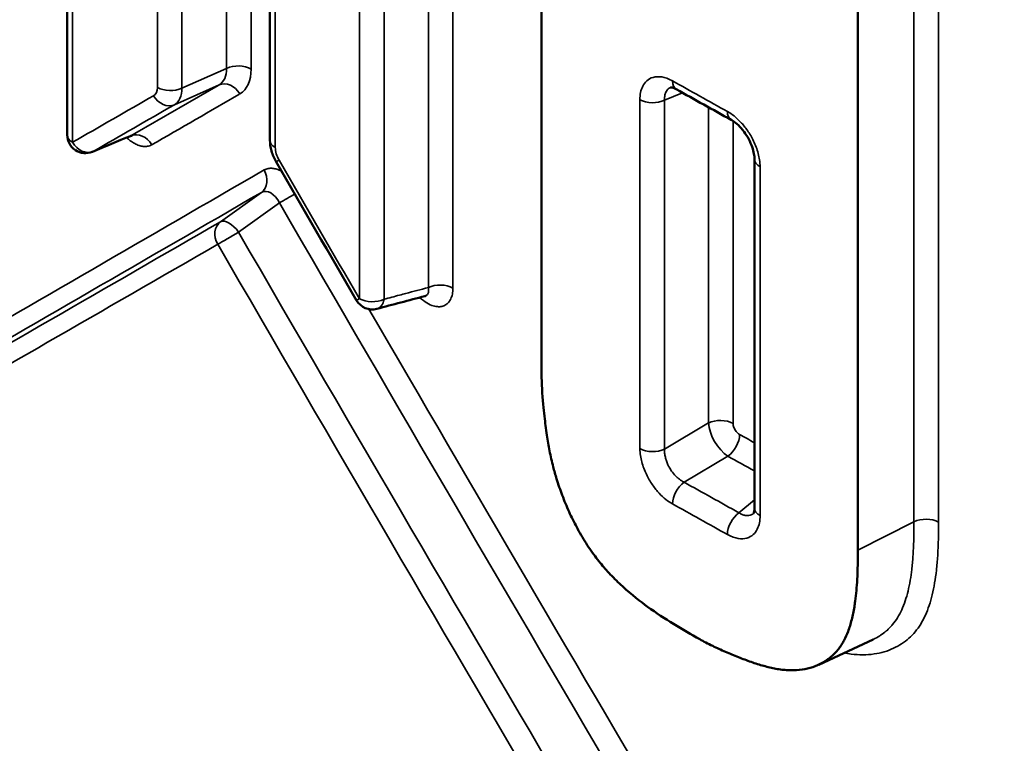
# Model space of a CAD drawing. Header units: millimetres. Extents: x 38 to 2514, y 38 to 1622.
# Tile 83 of 256: x 396.04 to 401.44, y 1259.49 to 1263.46. Entities that reach past the tile are written whole.
import ezdxf

# ---------------------------------------------------------------- set-up
doc = ezdxf.new("R2010")
doc.units = ezdxf.units.MM
doc.header["$LTSCALE"] = 7.692308
doc.layers.add('Visible (ISO)', color=7, linetype='Continuous', lineweight=50)
doc.layers.add('Visible Narrow (ISO)', color=7, linetype='Continuous', lineweight=35)

msp = doc.modelspace()

# ---------------------------------------------------------------- linework, layer by layer
at = {"layer": 'Visible (ISO)'}
for p, q in [((396.2979, 1267.6057), (396.2979, 1262.832)), ((397.4104, 1267.0566), (397.4104, 1262.8039)), ((398.9014, 1261.5199), (398.9014, 1266.878)), ((400.6375, 1265.9091), (400.6375, 1260.5509)), ((396.6448, 1262.826), (396.6448, 1262.826)), ((400.0701, 1262.6989), (400.0701, 1260.783)), ((398.2607, 1261.9468), (398.2607, 1261.9468)), ((400.7221, 1260.0619), (400.4227, 1259.9229)), ((400.7221, 1260.0619), (400.7221, 1260.0619))]:
    msp.add_line(p, q, dxfattribs=at)
for centre, start, end in [((396.3979, 1262.832), 180, 292.498), ((397.9722, 1261.9738), 210.1605, 284.8623)]:
    msp.add_arc(centre, 0.1, start, end, dxfattribs=at)
for centre, major_axis, ratio, end_param in [((399.9908, 1263.002), (-0.0487, -0.0874), 0.566883, 0.000292), ((400.1701, 1260.783), (-0.1, 0), 0.57735, 0.000288)]:
    msp.add_ellipse(centre, major_axis=major_axis, ratio=ratio, start_param=0, end_param=end_param, dxfattribs=at)
for points, knots in [([(399.6411, 1263.0826), (399.6326, 1263.0874), (399.6249, 1263.0904), (399.6146, 1263.0932), (399.6116, 1263.0933), (399.61, 1263.0933), (399.6099, 1263.0932), (399.6099, 1263.0932)], [0, 0, 0, 0, 0.00456824, 0.00456824, 0.00878814, 0.00878814, 0.0102739, 0.0102739, 0.0102739, 0.0102739]), ([(400.0701, 1262.6989), (400.0701, 1262.7075), (400.0692, 1262.7178), (400.0652, 1262.7404), (400.0619, 1262.7531), (400.0526, 1262.7798), (400.0463, 1262.7942), (400.0313, 1262.8224), (400.0223, 1262.8366), (400.0029, 1262.8625), (399.9922, 1262.8746), (399.9711, 1262.8948), (399.9604, 1262.9033), (399.9477, 1262.9114), (399.9449, 1262.9131), (399.9422, 1262.9147)], [0, 0, 0, 0, 0.00413748, 0.00413748, 0.00848424, 0.00848424, 0.01321312, 0.01321312, 0.01812595, 0.01812595, 0.02309966, 0.02309966, 0.02796162, 0.02796162, 0.02941562, 0.02941562, 0.02941562, 0.02941562]), ([(396.6547, 1262.828), (396.6547, 1262.828), (396.6544, 1262.828), (396.6527, 1262.828), (396.65, 1262.8278), (396.6462, 1262.8265), (396.6455, 1262.8263), (396.6448, 1262.826)], [0.02727188, 0.02727188, 0.02727188, 0.02727188, 0.028589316, 0.028589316, 0.031970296, 0.031970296, 0.032749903, 0.032749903, 0.032749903, 0.032749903]), ([(397.4446, 1262.6843), (397.4337, 1262.7032), (397.4249, 1262.7235), (397.4135, 1262.7638), (397.4104, 1262.7841), (397.4104, 1262.8039)], [0, 0, 0, 0, 0.00652972, 0.00652972, 0.0128126, 0.0128126, 0.0128126, 0.0128126]), ([(398.2674, 1261.9476), (398.2674, 1261.9476), (398.2674, 1261.9476), (398.2672, 1261.9476), (398.2657, 1261.9477), (398.2626, 1261.9472), (398.2617, 1261.9471), (398.2607, 1261.9468)], [0.016257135, 0.016257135, 0.016257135, 0.016257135, 0.016397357, 0.016397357, 0.019208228, 0.019208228, 0.020256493, 0.020256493, 0.020256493, 0.020256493]), ([(399.7705, 1260.0623), (399.7226, 1260.089), (399.6743, 1260.1167), (399.6258, 1260.1464), (399.5781, 1260.1757), (399.5303, 1260.2071), (399.4834, 1260.2411), (399.4451, 1260.2688), (399.3969, 1260.3059), (399.3454, 1260.3532), (399.3235, 1260.3733), (399.3009, 1260.3953), (399.2787, 1260.4188), (399.276, 1260.4217), (399.2733, 1260.4246), (399.2706, 1260.4275), (399.2525, 1260.4471), (399.2344, 1260.468), (399.2162, 1260.4908), (399.1972, 1260.5146), (399.1782, 1260.5404), (399.1591, 1260.5691), (399.1411, 1260.5962), (399.123, 1260.6258), (399.1051, 1260.658), (399.0905, 1260.6844), (399.0763, 1260.7121), (399.0626, 1260.7411), (399.049, 1260.7699), (399.0359, 1260.7999), (399.0236, 1260.8309), (399.0121, 1260.8602), (399.0012, 1260.8902), (398.9912, 1260.921), (398.9888, 1260.9283), (398.9865, 1260.9357), (398.9842, 1260.9431), (398.9773, 1260.9653), (398.971, 1260.9877), (398.9653, 1261.0101), (398.9579, 1261.0388), (398.9514, 1261.0676), (398.9455, 1261.0972), (398.94, 1261.1252), (398.935, 1261.1538), (398.9306, 1261.1833), (398.928, 1261.2007), (398.9255, 1261.2185), (398.9232, 1261.2366), (398.9196, 1261.2646), (398.915, 1261.3064), (398.9107, 1261.3535), (398.9058, 1261.4069), (398.9014, 1261.4672), (398.9014, 1261.5199)], [-0.5785642, -0.5785642, -0.5785642, -0.5785642, -0.4781217, -0.4781217, -0.4781217, -0.3790177, -0.3790177, -0.3790177, -0.2980341, -0.2980341, -0.2980341, -0.263543, -0.263543, -0.263543, -0.2593074, -0.2593074, -0.2593074, -0.2310827, -0.2310827, -0.2310827, -0.2016553, -0.2016553, -0.2016553, -0.1738063, -0.1738063, -0.1738063, -0.1508894, -0.1508894, -0.1508894, -0.1280697, -0.1280697, -0.1280697, -0.1065344, -0.1065344, -0.1065344, -0.1014158, -0.1014158, -0.1014158, -0.0859856, -0.0859856, -0.0859856, -0.0662097, -0.0662097, -0.0662097, -0.047501, -0.047501, -0.047501, -0.0364551, -0.0364551, -0.0364551, -0.0193537, -0.0193537, -0.0193537, -0.000001, -0.000001, -0.000001, -0.000001]), ([(400.0646, 1260.7523), (400.0646, 1260.7523), (400.0651, 1260.753), (400.0665, 1260.7564), (400.0675, 1260.7593), (400.0694, 1260.7682), (400.0702, 1260.775), (400.0701, 1260.7829)], [0.00292061, 0.00292061, 0.00292061, 0.00292061, 0.00605027, 0.00605027, 0.00917283, 0.00917283, 0.01299283, 0.01299283, 0.01299283, 0.01299283]), ([(400.6375, 1260.5509), (400.6375, 1260.4977), (400.6367, 1260.4438), (400.6338, 1260.391), (400.6316, 1260.35), (400.6281, 1260.3097), (400.6229, 1260.2712), (400.6215, 1260.2608), (400.62, 1260.2505), (400.6183, 1260.2403), (400.6144, 1260.2163), (400.6096, 1260.1928), (400.6039, 1260.1702), (400.5982, 1260.1477), (400.5915, 1260.1261), (400.5837, 1260.1055), (400.5774, 1260.0889), (400.5703, 1260.0729), (400.5624, 1260.0579), (400.5606, 1260.0545), (400.5587, 1260.0509), (400.5565, 1260.0471), (400.5483, 1260.0326), (400.5371, 1260.0152), (400.5217, 1259.9973), (400.5101, 1259.9839), (400.4961, 1259.9701), (400.4792, 1259.9571), (400.4643, 1259.9457), (400.4471, 1259.9348), (400.4277, 1259.9253), (400.4126, 1259.918), (400.3953, 1259.9111), (400.3752, 1259.9054), (400.3577, 1259.9004), (400.3381, 1259.8964), (400.316, 1259.8941), (400.2971, 1259.8921), (400.2763, 1259.8914), (400.2533, 1259.8926), (400.2431, 1259.8932), (400.2324, 1259.8941), (400.2213, 1259.8955), (400.2103, 1259.8968), (400.1991, 1259.8985), (400.1878, 1259.9006), (400.1659, 1259.9046), (400.1435, 1259.9099), (400.1207, 1259.9162), (400.098, 1259.9226), (400.075, 1259.9299), (400.0521, 1259.938), (400.0286, 1259.9462), (400.0052, 1259.9551), (399.9823, 1259.9642), (399.9581, 1259.9739), (399.9344, 1259.9837), (399.9118, 1259.9935), (399.8867, 1260.0044), (399.8629, 1260.0152), (399.8411, 1260.0257), (399.8141, 1260.0387), (399.7902, 1260.0513), (399.7705, 1260.0623)], [-0.2753785, -0.2753785, -0.2753785, -0.2753785, -0.226387, -0.226387, -0.226387, -0.1882509, -0.1882509, -0.1882509, -0.1779982, -0.1779982, -0.1779982, -0.1538966, -0.1538966, -0.1538966, -0.1298558, -0.1298558, -0.1298558, -0.1104382, -0.1104382, -0.1104382, -0.1060573, -0.1060573, -0.1060573, -0.0893602, -0.0893602, -0.0893602, -0.0767806, -0.0767806, -0.0767806, -0.0656518, -0.0656518, -0.0656518, -0.0570149, -0.0570149, -0.0570149, -0.0494876, -0.0494876, -0.0494876, -0.0430254, -0.0430254, -0.0430254, -0.0401381, -0.0401381, -0.0401381, -0.0372895, -0.0372895, -0.0372895, -0.0317978, -0.0317978, -0.0317978, -0.0263368, -0.0263368, -0.0263368, -0.0207462, -0.0207462, -0.0207462, -0.0148226, -0.0148226, -0.0148226, -0.008214, -0.008214, -0.008214, -0.000001, -0.000001, -0.000001, -0.000001])]:
    msp.add_open_spline(points, degree=3, knots=knots, dxfattribs=at)
for points in [[(399.9421, 1262.9147), (399.8417, 1262.9706), (399.7413, 1263.0266), (399.6411, 1263.0826)], [(396.6448, 1262.826), (396.5752, 1262.7972), (396.5057, 1262.7684), (396.4361, 1262.7396)], [(397.8858, 1261.9235), (397.7385, 1262.177), (397.5914, 1262.4306), (397.4446, 1262.6843)], [(398.2607, 1261.9468), (398.1731, 1261.9236), (398.0855, 1261.9004), (397.9979, 1261.8771)], [(400.9672, 1255.7002), (398.3947, 1257.1128), (395.8862, 1258.5653), (393.4471, 1260.0547)]]:
    msp.add_open_spline(points, degree=3, dxfattribs=at)
at = {"layer": 'Visible Narrow (ISO)'}
for p, q in [((396.3266, 1267.5651), (396.3266, 1262.7915)), ((396.7925, 1263.0928), (396.7925, 1267.3906)), ((396.9275, 1263.0891), (396.9275, 1267.3869)), ((397.1722, 1263.1974), (397.1722, 1267.3398)), ((397.3072, 1263.1938), (397.3072, 1267.259)), ((397.4398, 1267.0157), (397.4398, 1262.7631)), ((398.28, 1261.9942), (398.28, 1266.7686)), ((398.415, 1261.9911), (398.415, 1266.7655)), ((397.9018, 1261.9328), (397.9018, 1266.6527)), ((398.0369, 1261.9297), (398.0369, 1266.6497)), ((400.9456, 1260.7074), (400.9456, 1266.0948)), ((401.0807, 1260.7058), (401.0807, 1266.0932)), ((396.9275, 1263.0891), (397.1722, 1263.1974)), ((396.8862, 1262.9979), (397.1311, 1263.1063)), ((399.6758, 1263.0632), (399.5766, 1263.023)), ((399.4415, 1261.1093), (399.4415, 1263.0252)), ((399.5766, 1261.107), (399.5766, 1263.023)), ((399.8175, 1261.2501), (399.8175, 1262.9841)), ((399.9525, 1261.2479), (399.9525, 1262.9083)), ((400.1008, 1262.6573), (400.1008, 1260.7414)), ((397.1389, 1262.3549), (397.3637, 1262.5162)), ((397.2382, 1262.2976), (397.463, 1262.4588)), ((399.8175, 1261.2501), (399.5766, 1261.107)), ((399.9248, 1261.068), (399.6839, 1260.925)), ((400.0701, 1260.8277), (399.9848, 1260.7571)), ((400.9456, 1260.7074), (400.6375, 1260.5509))]:
    msp.add_line(p, q, dxfattribs=at)
for centre, major_axis, ratio, start_param, end_param in [((397.2362, 1263.1531), (-0.1, 0), 0.57735, 3.924227, 5.407299), ((397.0266, 1263.2746), (0.1077, -0.1664), 0.589555, 6.251105, 7.041252), ((397.0966, 1263.3161), (0.1487, -0.2591), 0.575575, 0.001374, 0.7873), ((397.1745, 1263.0164), (-0.05, 0.0866), 0.817802, 4.710481, 6.193782), ((539.1189, 1346.2757), (200.5, -0.0003), 0.577351, 3.942921, 3.94501), ((399.6899, 1263.1699), (-0.0488, -0.0873), 0.568215, 5.489642, 6.283219), ((680.7165, 1426.8639), (346.736, 200.1515), 0.000223, 3.752129, 3.754555), ((680.4896, 1426.6939), (346.3669, 200.0613), 0.000132, 3.752372, 3.7548), ((396.7224, 1263.1335), (0.0494, -0.0863), 0.575035, 0.000179, 0.787907), ((396.8635, 1263.1335), (0.1, 0), 0.57735, 3.923093, 5.407299), ((396.793, 1263.1746), (0.0901, -0.1783), 0.559937, 0.031811, 0.815943), ((680.9747, 1425.2961), (347.1983, 198.6203), 0.00126, 2.528976, 2.531212), ((396.8429, 1263.0879), (0.0498, -0.0867), 0.818145, 4.71095, 6.194817), ((399.5111, 1263.0667), (0.1, 0), 0.57735, 3.941678, 5.425883), ((680.2368, 1426.5437), (346.5023, 199.7439), 0.000777, 3.752223, 3.754459), ((399.9908, 1263.002), (-0.0487, -0.0874), 0.566883, 5.489022, 6.283185), ((396.6911, 1262.7375), (-0.05, 0.0866), 0.819197, 4.708056, 6.191361), ((396.3979, 1262.832), (-0.1, 0), 0.57735, 0, 0.778178), ((396.3979, 1262.832), (0.0498, -0.0867), 0.819429, 4.708705, 6.192589), ((397.5104, 1262.8039), (-0.1, 0), 0.57735, 0, 0.786074), ((396.3979, 1262.832), (0.0383, -0.0924), 0.72628, 0, 0.075511), ((397.5102, 1262.7224), (0.0498, -0.0861), 0.57782, 3.926102, 4.713765), ((397.5311, 1262.7344), (-0.0866, -0.0501), 0.000418, 5.667125, 6.283185), ((679.8918, 1426.023), (200.7332, -346.052), 0.815527, 4.711309, 4.713508), ((400.1701, 1262.6989), (-0.1, 0), 0.57735, 0, 0.804659), ((680.9942, 1426.277), (-346.8524, -200.3851), 0.000804, 5.6693, 5.688243), ((397.3077, 1262.599), (0.0501, -0.0866), 0.817417, 0.08509, 1.568392), ((680.887, 1426.2177), (-346.8473, -200.4174), 0.000471, 5.669051, 5.687998), ((397.4074, 1262.4247), (0.038, -0.0943), 0.63687, 1.677758, 3.23919), ((397.5065, 1262.4843), (-0.0865, -0.0501), 0.002596, 1.043406, 2.056522), ((679.0408, 1424.6361), (-200.6108, 343.703), 0.816505, 1.566081, 1.585217), ((680.6401, 1426.0762), (-346.9175, -200.2732), 0.000217, 0.595407, 0.614134), ((397.1948, 1262.2721), (-0.05, 0.0866), 0.81713, 0.086087, 1.569954), ((397.1948, 1262.2721), (-0.0583, 0.0812), 0.501761, 4.666253, 6.225855), ((397.1948, 1262.2721), (0.0865, 0.0501), 0.003495, 1.043342, 2.527207), ((678.8237, 1424.4788), (-201.0778, 343.4189), 0.816543, 1.564959, 1.583871), ((680.5083, 1426.0401), (-346.8887, -200.3225), 0.000596, 0.595651, 0.614382), ((678.8187, 1424.3618), (-201.2146, 343.3399), 0.816714, 1.564386, 1.583303), ((398.3446, 1261.9501), (-0.1, 0), 0.57735, 3.932051, 5.415127), ((397.9722, 1261.9738), (-0.0865, -0.0502), 0.000852, 0, 0.618273), ((397.9722, 1261.9738), (0.1, 0), 0.57735, 3.930935, 5.415123), ((397.9722, 1261.9738), (0.0256, -0.0967), 0.634658, 0, 0.937754), ((679.0498, 1424.7556), (-200.4686, 343.7726), 0.816367, 1.568541, 1.585785), ((399.8829, 1261.2064), (-0.1, 0), 0.57735, 3.942812, 5.425883), ((399.9189, 1261.1865), (-0.0766, 0.1289), 0.518065, 0.781126, 2.345533), ((399.9187, 1261.1458), (-0.0488, -0.0873), 0.568034, 0.864728, 2.348355), ((539.1189, 1344.1384), (-200, 0.0003), 0.577351, 0.801469, 0.802038), ((399.5111, 1261.1507), (0.1, 0), 0.57735, 3.941678, 5.425883), ((568.0211, 1378.5898), (229.3073, 40.7814), 0.615917, 3.78686, 3.78778), ((399.6899, 1260.8472), (0.0488, 0.0873), 0.568109, 0.864801, 2.348224), ((544.1184, 1361.8611), (205.3322, 20.5881), 0.625133, 3.871531, 3.873583), ((539.1189, 1343.9531), (-200.5, 0.0003), 0.577351, 0.801329, 0.803418), ((399.9908, 1260.6793), (0.0486, 0.0874), 0.566988, 0.863702, 2.347232), ((400.1701, 1260.783), (-0.1, 0), 0.57735, 0.000288, 0.804659), ((401.0117, 1260.664), (-0.1, 0), 0.57735, 3.950636, 5.433708), ((539.1189, 1339.6282), (200.5, -0.0003), 0.577351, 3.898964, 3.952089)]:
    msp.add_ellipse(centre, major_axis=major_axis, ratio=ratio, start_param=start_param, end_param=end_param, dxfattribs=at)
for points in [[(399.4415, 1263.0252), (399.4415, 1263.0389), (399.4439, 1263.0652), (399.455, 1263.0999), (399.477, 1263.131), (399.5114, 1263.151), (399.5589, 1263.1541), (399.5984, 1263.1407), (399.6203, 1263.1285)], [(399.9214, 1262.9605), (399.9335, 1262.9537), (399.9578, 1262.9374), (399.9939, 1262.9047), (400.0323, 1262.8583), (400.0669, 1262.8), (400.0931, 1262.7314), (400.1008, 1262.6822), (400.1008, 1262.6573)], [(396.4411, 1262.742), (396.4742, 1262.7557), (396.5418, 1262.7837), (396.612, 1262.8128), (396.6478, 1262.8275)], [(399.6203, 1260.8058), (399.6083, 1260.8125), (399.584, 1260.8289), (399.548, 1260.8616), (399.5098, 1260.9081), (399.4753, 1260.9665), (399.4491, 1261.0352), (399.4415, 1261.0844), (399.4415, 1261.1093)], [(400.1008, 1260.7414), (400.1008, 1260.7276), (400.0983, 1260.7014), (400.0872, 1260.6667), (400.0651, 1260.6355), (400.0306, 1260.6154), (399.983, 1260.6123), (399.9433, 1260.6256), (399.9214, 1260.6378)]]:
    msp.add_open_spline(points, degree=3, dxfattribs=at)
for points, knots in [([(399.5766, 1263.023), (399.5763, 1263.0287), (399.5764, 1263.0344), (399.577, 1263.0419), (399.5773, 1263.044), (399.5782, 1263.0497), (399.579, 1263.0533), (399.581, 1263.0601), (399.5822, 1263.0634), (399.5856, 1263.0706), (399.588, 1263.0746), (399.5925, 1263.0803), (399.5944, 1263.0824), (399.6, 1263.0875), (399.604, 1263.0902), (399.6092, 1263.0927), (399.6098, 1263.093), (399.6104, 1263.0933)], [0, 0, 0, 0, 0.1200638, 0.1200638, 0.1666667, 0.1666667, 0.2512342, 0.2512342, 0.3333333, 0.3333333, 0.4375067, 0.4375067, 0.5, 0.5, 0.6046661, 0.6046661, 0.6189529, 0.6189529, 0.6189529, 0.6189529]), ([(396.6233, 1262.8171), (396.6303, 1262.8106), (396.6458, 1262.7978), (396.6685, 1262.7836), (396.6918, 1262.7735), (396.7149, 1262.7682), (396.7384, 1262.7684), (396.7545, 1262.7736), (396.7623, 1262.7781)], [0.4739636, 0.4739636, 0.4739636, 0.4739636, 0.5454545, 0.6363636, 0.7272727, 0.8181818, 0.9090909, 1, 1, 1, 1]), ([(396.6448, 1262.826), (396.6452, 1262.8261), (396.6456, 1262.8263), (396.6466, 1262.8268), (396.6472, 1262.8272), (396.6478, 1262.8275)], [0.96888456, 0.96888456, 0.96888456, 0.96888456, 0.98059901, 0.98059901, 0.99999992, 0.99999992, 0.99999992, 0.99999992]), ([(397.4751, 1262.6315), (397.4721, 1262.6332), (397.461, 1262.639), (397.4432, 1262.6457), (397.4217, 1262.6496), (397.4005, 1262.6488), (397.3857, 1262.6438), (397.3786, 1262.6397)], [0.4554858, 0.4554858, 0.4554858, 0.4554858, 0.5, 0.625, 0.75, 0.875, 1, 1, 1, 1]), ([(398.0369, 1261.9297), (398.0649, 1261.9371), (398.0933, 1261.9447), (398.122, 1261.9523), (398.1334, 1261.9553), (398.1447, 1261.9583), (398.1562, 1261.9614), (398.1967, 1261.9721), (398.238, 1261.983), (398.28, 1261.9942)], [0, 0, 0, 0, 0.358937, 0.358937, 0.358937, 0.5, 0.5, 0.5, 1, 1, 1, 1]), ([(398.2324, 1261.9393), (398.2329, 1261.9389), (398.2455, 1261.9272), (398.2724, 1261.9068), (398.308, 1261.8915), (398.3372, 1261.8873), (398.3602, 1261.891), (398.3783, 1261.9), (398.3928, 1261.9135), (398.4042, 1261.9318), (398.4125, 1261.9562), (398.415, 1261.9784), (398.415, 1261.9911)], [0.1783134, 0.1783134, 0.1783134, 0.1783134, 0.1818182, 0.2727273, 0.3636364, 0.4545455, 0.5454545, 0.6363636, 0.7272727, 0.8181818, 0.9090909, 1, 1, 1, 1]), ([(398.2607, 1261.9468), (398.262, 1261.9471), (398.2633, 1261.9476), (398.2649, 1261.9482), (398.2653, 1261.9484), (398.268, 1261.9497), (398.27, 1261.951), (398.2719, 1261.9528), (398.2721, 1261.953), (398.274, 1261.9548), (398.2755, 1261.9567), (398.2769, 1261.9591), (398.277, 1261.9594), (398.2783, 1261.9617), (398.2792, 1261.964), (398.2801, 1261.9671), (398.2802, 1261.9677), (398.2809, 1261.9704), (398.2812, 1261.9727), (398.2815, 1261.9766), (398.2815, 1261.978), (398.2815, 1261.9824), (398.2813, 1261.9857), (398.2806, 1261.9908), (398.2803, 1261.9925), (398.28, 1261.9942)], [0.5337085, 0.5337085, 0.5337085, 0.5337085, 0.5697806, 0.5697806, 0.5833333, 0.5833333, 0.6575469, 0.6575469, 0.6666667, 0.6666667, 0.7403335, 0.7403335, 0.75, 0.75, 0.8187745, 0.8187745, 0.8333333, 0.8333333, 0.888577, 0.888577, 0.9166667, 0.9166667, 0.9742869, 0.9742869, 0.9999999, 0.9999999, 0.9999999, 0.9999999]), ([(399.9883, 1261.1872), (399.9846, 1261.1893), (399.9812, 1261.1918), (399.9781, 1261.1946), (399.9749, 1261.1975), (399.9719, 1261.2007), (399.9693, 1261.204), (399.9667, 1261.2073), (399.9645, 1261.2107), (399.9625, 1261.2141), (399.9605, 1261.2175), (399.9588, 1261.221), (399.9574, 1261.2246), (399.956, 1261.2283), (399.9548, 1261.232), (399.9539, 1261.2359), (399.9531, 1261.2398), (399.9525, 1261.2438), (399.9525, 1261.2479)], [0.0000004, 0.0000004, 0.0000004, 0.0000004, 0.1666667, 0.1666667, 0.1666667, 0.3333333, 0.3333333, 0.3333333, 0.5, 0.5, 0.5, 0.6666667, 0.6666667, 0.6666667, 0.8333333, 0.8333333, 0.8333333, 1, 1, 1, 1]), ([(399.6839, 1260.925), (399.6784, 1260.9276), (399.6729, 1260.9308), (399.6652, 1260.9359), (399.663, 1260.9374), (399.657, 1260.9417), (399.6532, 1260.9448), (399.6457, 1260.9513), (399.6419, 1260.9548), (399.6334, 1260.9634), (399.6285, 1260.9688), (399.6209, 1260.9783), (399.618, 1260.982), (399.6106, 1260.9925), (399.6062, 1260.9996), (399.5996, 1261.0115), (399.5973, 1261.0161), (399.5919, 1261.0276), (399.589, 1261.0347), (399.5843, 1261.0485), (399.5824, 1261.0552), (399.5792, 1261.0693), (399.5779, 1261.0768), (399.5764, 1261.0919), (399.5762, 1261.0995), (399.5766, 1261.107)], [0, 0, 0, 0, 0.120087, 0.120087, 0.166667, 0.166667, 0.251241, 0.251241, 0.333333, 0.333333, 0.437504, 0.437504, 0.5, 0.5, 0.604688, 0.604688, 0.666667, 0.666667, 0.75528, 0.75528, 0.833333, 0.833333, 0.916667, 0.916667, 1, 1, 1, 1]), ([(400.0648, 1260.7528), (400.0619, 1260.7505), (400.0588, 1260.7484), (400.0526, 1260.7455), (400.0498, 1260.7444), (400.0425, 1260.7424), (400.0378, 1260.7417), (400.0285, 1260.7415), (400.0239, 1260.7419), (400.0138, 1260.7438), (400.0083, 1260.7455), (399.9968, 1260.7502), (399.9909, 1260.7532), (399.9848, 1260.7571)], [0.5249697, 0.5249697, 0.5249697, 0.5249697, 0.6046661, 0.6046661, 0.6666667, 0.6666667, 0.7554164, 0.7554164, 0.8333333, 0.8333333, 0.9166895, 0.9166895, 1, 1, 1, 1]), ([(400.5616, 1259.9874), (400.5747, 1259.985), (400.5878, 1259.9829), (400.6011, 1259.9813), (400.6225, 1259.9787), (400.644, 1259.9772), (400.6651, 1259.9772), (400.6861, 1259.9773), (400.7067, 1259.9787), (400.7264, 1259.9816), (400.7461, 1259.9844), (400.765, 1259.9886), (400.7828, 1259.9938), (400.8007, 1259.9991), (400.8175, 1260.0055), (400.8334, 1260.0129), (400.8492, 1260.0203), (400.8641, 1260.0286), (400.878, 1260.0377), (400.892, 1260.0469), (400.9051, 1260.057), (400.9175, 1260.068), (400.9298, 1260.079), (400.9414, 1260.0909), (400.9522, 1260.1039), (400.963, 1260.1169), (400.9731, 1260.131), (400.9824, 1260.1461), (400.9917, 1260.1612), (401.0003, 1260.1774), (401.008, 1260.1944), (401.0158, 1260.2115), (401.0228, 1260.2295), (401.0291, 1260.2484), (401.0355, 1260.2672), (401.0411, 1260.2869), (401.046, 1260.3074), (401.051, 1260.3279), (401.0553, 1260.3492), (401.0591, 1260.3715), (401.0629, 1260.3938), (401.0662, 1260.4172), (401.069, 1260.442), (401.0717, 1260.4667), (401.074, 1260.4929), (401.0757, 1260.5207), (401.0775, 1260.5484), (401.0787, 1260.5777), (401.0795, 1260.6086), (401.0803, 1260.6394), (401.0807, 1260.6719), (401.0807, 1260.7058)], [0.3075987, 0.3075987, 0.3075987, 0.3075987, 0.3333333, 0.3333333, 0.3333333, 0.375, 0.375, 0.375, 0.4166667, 0.4166667, 0.4166667, 0.4583333, 0.4583333, 0.4583333, 0.5, 0.5, 0.5, 0.5416667, 0.5416667, 0.5416667, 0.5833333, 0.5833333, 0.5833333, 0.625, 0.625, 0.625, 0.6666667, 0.6666667, 0.6666667, 0.7083333, 0.7083333, 0.7083333, 0.75, 0.75, 0.75, 0.7916667, 0.7916667, 0.7916667, 0.8333333, 0.8333333, 0.8333333, 0.875, 0.875, 0.875, 0.9166667, 0.9166667, 0.9166667, 0.9583333, 0.9583333, 0.9583333, 1, 1, 1, 1]), ([(400.7221, 1260.0619), (400.7221, 1260.0619), (400.7222, 1260.0619), (400.7349, 1260.0678), (400.7469, 1260.0744), (400.7597, 1260.0825), (400.761, 1260.0834), (400.7735, 1260.0915), (400.784, 1260.0995), (400.7951, 1260.1091), (400.7964, 1260.1102), (400.8073, 1260.1199), (400.8164, 1260.1291), (400.8261, 1260.1404), (400.8274, 1260.1418), (400.8382, 1260.1549), (400.8472, 1260.1673), (400.8638, 1260.1942), (400.8714, 1260.2086), (400.8854, 1260.2394), (400.8917, 1260.2557), (400.9033, 1260.29), (400.9084, 1260.308), (400.9176, 1260.3459), (400.9216, 1260.3657), (400.9284, 1260.4054), (400.9312, 1260.4251), (400.9339, 1260.4482), (400.9341, 1260.4505), (400.937, 1260.4763), (400.9392, 1260.5012), (400.9423, 1260.5515), (400.9435, 1260.5766), (400.9443, 1260.6062), (400.9444, 1260.6093), (400.9451, 1260.6361), (400.9455, 1260.6608), (400.9456, 1260.6934), (400.9456, 1260.7004), (400.9456, 1260.7074)], [0.4999896, 0.4999896, 0.4999896, 0.4999896, 0.5, 0.5, 0.5372012, 0.5372012, 0.5416667, 0.5416667, 0.578526, 0.578526, 0.5833333, 0.5833333, 0.6196583, 0.6196583, 0.625, 0.625, 0.6666667, 0.6666667, 0.7083333, 0.7083333, 0.75, 0.75, 0.7916667, 0.7916667, 0.8333333, 0.8333333, 0.8708713, 0.8708713, 0.875, 0.875, 0.9166667, 0.9166667, 0.9539508, 0.9539508, 0.9583333, 0.9583333, 0.9912146, 0.9912146, 1, 1, 1, 1])]:
    msp.add_open_spline(points, degree=3, knots=knots, dxfattribs=at)

doc.saveas('drawing.dxf')
